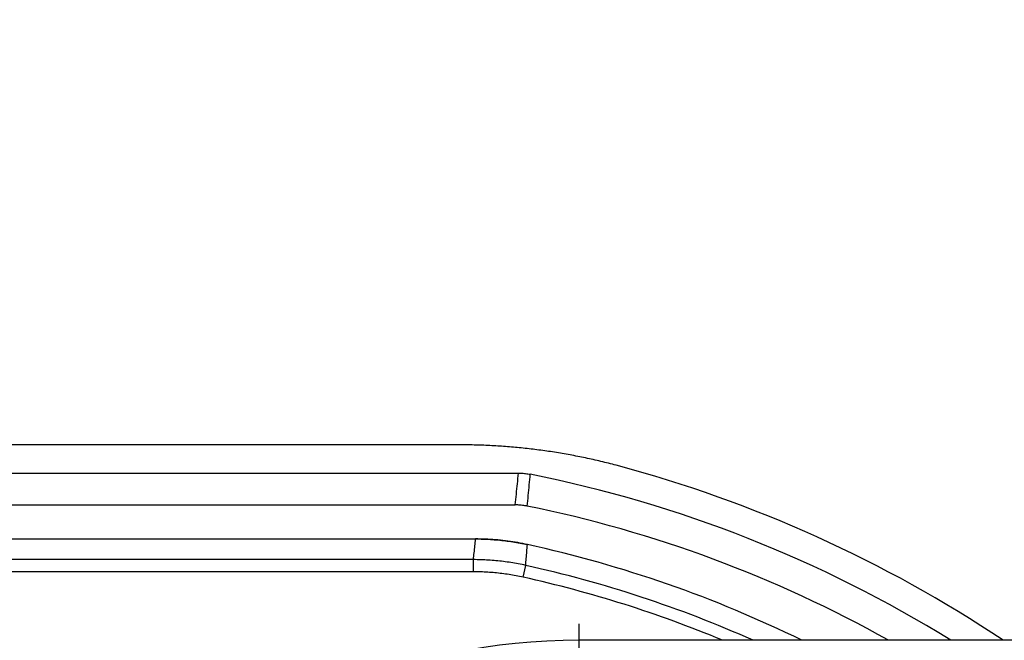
# Model space of a CAD drawing. Extents: x 0 to 3364, y 0 to 2376.
# Tile 22 of 83: x 1191 to 1272, y 507 to 559. Entities that reach past the tile are written whole.
import ezdxf

# ---------------------------------------------------------------- set-up
doc = ezdxf.new("R2010")
doc.units = 0
doc.header["$LTSCALE"] = 185.02
doc.linetypes.add('CENTER', pattern=[0.6, 0.375, -0.075, 0.075, -0.075])
doc.layers.get('0').update_dxf_attribs({"linetype": 'CONTINUOUS'})
doc.layers.add('95_ALL_DIM', color=7, linetype='CONTINUOUS')
doc.layers.add('DEFAULT_1', color=7, linetype='CENTER')
doc.styles.get("Standard").update_dxf_attribs({"font": 'txt', "width": 0.8})
doc.dimstyles.new('DIMSTYLE_16', dxfattribs={"dimtxt": 12, "dimasz": 6, "dimexe": 0.18, "dimexo": 0.0625, "dimgap": 0.09, "dimtad": 1, "dimtih": 1, "dimtoh": 1, "dimdec": 3, "dimtxsty": 'STANDARD', "dimblk": 'OPEN', "dimblk1": 'OPEN', "dimblk2": 'OPEN', "dimcen": 0.09, "dimazin": 3, "dimtp": 0.1, "dimtm": 0.1, "dimtfac": 1, "dimtdec": 3, "dimtofl": 0, "dimtmove": 0, "dimatfit": 3, "dimtolj": 1})

# ---------------------------------------------------------------- blocks, each defined once
blk = doc.blocks.new('_OPEN')
at = {"color": 0, "linetype": 'BYBLOCK'}
for p, q in [((0, 0), (-1, 0.233)), ((-1, -0.233), (0, 0)), ((-1, 0), (0, 0))]:
    blk.add_line(p, q, dxfattribs=at)
blk = doc.blocks.new('*D50')
at = {"layer": '95_ALL_DIM', "color": 2, "linetype": 'CONTINUOUS'}
for p, q in [((1132.318, 505.69), (1163.934, 600.293)), ((1163.934, 600.293), (1171.934, 600.293)), ((1171.934, 600.293), (1320.734, 600.293))]:
    blk.add_line(p, q, dxfattribs=at)
at = {"layer": '95_ALL_DIM', "color": 2, "linetype": 'CONTINUOUS', "xscale": 6, "yscale": 6, "zscale": 6, "rotation": 251.520214}
blk.add_blockref('_OPEN', (1132.318, 505.69), dxfattribs=at)
at = {"layer": '95_ALL_DIM', "color": 2, "linetype": 'CONTINUOUS', "width": 0.8}
for s, p in [(' depth 10', (1222.334, 603.293)), ('4-M', (1183.934, 603.293)), ('4', (1212.734, 603.293))]:
    blk.add_text(s, height=12, dxfattribs=at).set_placement(p)

msp = doc.modelspace()

# ---------------------------------------------------------------- linework, layer by layer
at = {"color": 7, "linetype": 'CONTINUOUS'}
for p, q in [((1226.8749, 523.5422), (1114.3837, 523.5422)), ((1114.3844, 521.2132), (1231.6767, 521.2132)), ((1114.461, 518.5928), (1231.4159, 518.5928)), ((1113.1345, 515.7855), (1228.1459, 515.7855)), ((1227.9607, 514.0804), (1113.185, 514.0804)), ((1227.9607, 513.081), (1227.9607, 514.0804)), ((1232.0585, 512.6336), (1232.2742, 513.6095)), ((1227.9607, 513.081), (1113.185, 513.081)), ((1236.6839, 504.4322), (1236.6839, 507.4322)), ((1423.9123, 507.4322), (1236.6839, 507.4322))]:
    msp.add_line(p, q, dxfattribs=at)
msp.add_lwpolyline([(1232.4137, 515.3247), (1232.2265, 515.3647), (1232.0243, 515.4058), (1231.8217, 515.4448), (1231.6188, 515.4816), (1231.4154, 515.5164), (1231.2118, 515.5491), (1231.0078, 515.5797), (1230.8035, 515.6082), (1230.5989, 515.6346), (1230.394, 515.6588), (1230.1889, 515.681), (1229.9836, 515.701), (1229.7781, 515.7189), (1229.5725, 515.7347), (1229.3666, 515.7483), (1229.1607, 515.7599), (1228.9546, 515.7693), (1228.7485, 515.7766), (1228.5423, 515.7817), (1228.336, 515.7848), (1228.1459, 515.7857)], dxfattribs=at)
for centre, radius, start, end in [((1212.1115, 418.2269), 107.2494, 56.279747, 75.0728), ((1212.1115, 418.2269), 104.9204, 58.236157, 78.708837), ((1212.1115, 418.2269), 102.3, 60.691898, 78.557316), ((1211.0633, 417.6378), 99.9928, 63.897666, 77.671335), ((1211.0633, 417.6378), 98.2877, 66.006325, 77.537295), ((1211.0633, 417.6378), 97.2883, 67.365625, 77.537297), ((1236.6839, 455.7928), 51.6394, 90, 270)]:
    msp.add_arc(centre, radius, start, end, dxfattribs=at)
for points, knots in [([(1239.738, 521.857), (1239.319, 521.9687), (1238.4781, 522.1812), (1237.2088, 522.467), (1235.9325, 522.7196), (1234.6501, 522.9389), (1233.3623, 523.1247), (1232.0701, 523.2769), (1230.7744, 523.3954), (1229.4761, 523.48), (1228.1759, 523.5309), (1227.3085, 523.5422), (1226.8749, 523.5422)], [0, 0, 0, 0, 0.099986, 0.1999964, 0.299994, 0.3999782, 0.4999912, 0.6000006, 0.6999829, 0.7999884, 0.9000058, 1, 1, 1, 1]), ([(1231.4159, 518.5928), (1231.4452, 518.8851), (1231.5035, 519.4687), (1231.5905, 520.3421), (1231.648, 520.9232), (1231.6767, 521.2132)], [0, 0, 0, 0, 0.3347531, 0.6680863, 1, 1, 1, 1]), ([(1231.6767, 521.2132), (1231.7423, 521.2132), (1231.8735, 521.2106), (1232.07, 521.1989), (1232.2659, 521.1796), (1232.4608, 521.1525), (1232.59, 521.1294), (1232.6543, 521.1165)], [0, 0, 0, 0, 0.1999858, 0.4000275, 0.5999954, 0.8000287, 1, 1, 1, 1]), ([(1232.4065, 518.4935), (1232.4343, 518.7862), (1232.4897, 519.3703), (1232.5723, 520.2446), (1232.6271, 520.8263), (1232.6543, 521.1165)], [0, 0, 0, 0, 0.3347561, 0.6680893, 1, 1, 1, 1]), ([(1232.4065, 518.4935), (1232.3414, 518.5067), (1232.2105, 518.5305), (1232.013, 518.5583), (1231.8145, 518.5782), (1231.6154, 518.5901), (1231.4824, 518.5928), (1231.4159, 518.5928)], [0, 0, 0, 0, 0.1999807, 0.4000165, 0.5999813, 0.8000178, 1, 1, 1, 1]), ([(1227.9607, 514.0804), (1227.9815, 514.2704), (1228.0228, 514.6499), (1228.0846, 515.2182), (1228.1255, 515.5966), (1228.1459, 515.7855)], [0, 0, 0, 0, 0.3343034, 0.6676367, 1, 1, 1, 1]), ([(1228.1459, 515.7855), (1228.3507, 515.7855), (1228.7603, 515.7792), (1229.3741, 515.7509), (1229.9868, 515.7037), (1230.5977, 515.6378), (1231.2064, 515.553), (1231.8121, 515.4496), (1232.2136, 515.3683), (1232.4137, 515.3246)], [0, 0, 0, 0, 0.1428577, 0.285715, 0.4285719, 0.5714285, 0.7142854, 0.8571427, 1, 1, 1, 1]), ([(1232.2742, 513.6095), (1232.2898, 513.8006), (1232.3208, 514.1823), (1232.3673, 514.754), (1232.3983, 515.1346), (1232.4137, 515.3246)], [0, 0, 0, 0, 0.3343203, 0.6676534, 1, 1, 1, 1]), ([(1232.2742, 513.6095), (1232.072, 513.6541), (1231.6663, 513.7372), (1231.0542, 513.8428), (1230.4391, 513.9294), (1229.8216, 513.9968), (1229.2023, 514.045), (1228.5818, 514.074), (1228.1678, 514.0804), (1227.9607, 514.0804)], [0, 0, 0, 0, 0.1428574, 0.2857147, 0.4285716, 0.5714282, 0.7142851, 0.8571424, 1, 1, 1, 1]), ([(1232.0585, 512.6336), (1231.8665, 512.6761), (1231.4811, 512.755), (1230.8995, 512.8553), (1230.3152, 512.9376), (1229.7286, 513.0016), (1229.1402, 513.0474), (1228.5508, 513.0749), (1228.1574, 513.081), (1227.9607, 513.081)], [0, 0, 0, 0, 0.1428562, 0.2857139, 0.4285711, 0.5714281, 0.7142854, 0.8571431, 1, 1, 1, 1])]:
    msp.add_open_spline(points, degree=3, knots=knots, dxfattribs=at)
at = {"layer": 'DEFAULT_1', "color": 7, "linetype": 'CENTER'}
msp.add_line((1236.6839, 507.4322), (1236.6839, 508.7928), dxfattribs=at)

# ---------------------------------------------------------------- dimensions: what is measured, and where the dimension line sits
at = {"layer": '95_ALL_DIM', "color": 2, "linetype": 'CONTINUOUS'}
dim = msp.add_diameter_dim_2p(p1=(1132.3178, 505.6896), p2=(1131.0499, 501.8959), text='4-M<> depth 10', dimstyle='DIMSTYLE_16', dxfattribs=at)
dim.commit()
dim.dimension.update_dxf_attribs({"geometry": '*D50', "text_midpoint": (1246.3345, 609.2928), "dimtype": 163})

doc.saveas('drawing.dxf')
